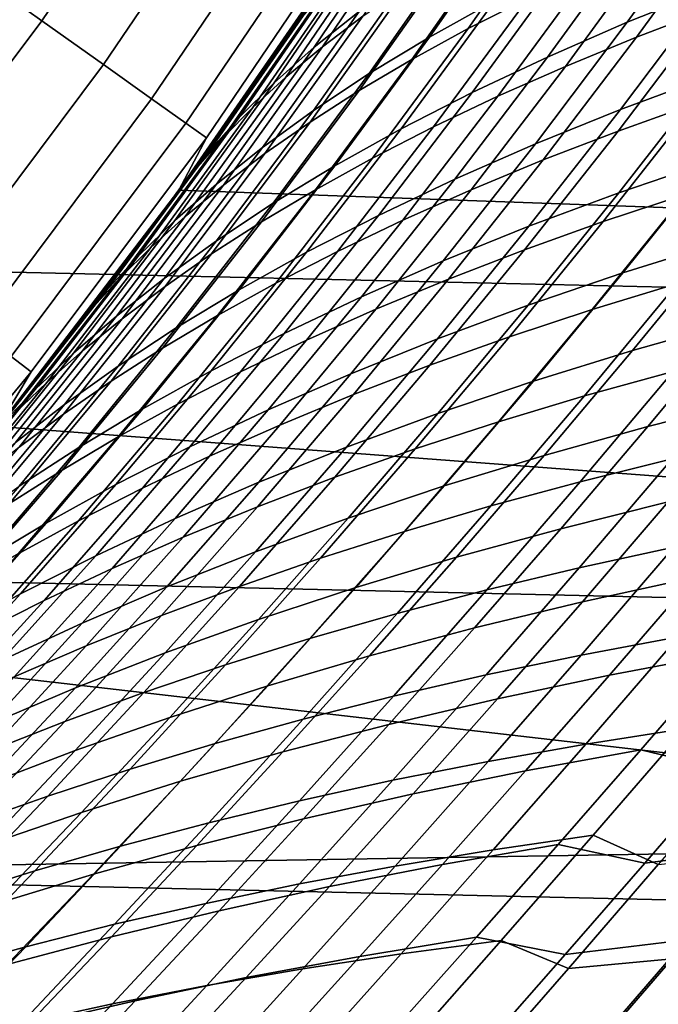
# Model space of a CAD drawing. Header units: metres. Extents: x -28 to 70, y -212 to 28.
# Tile 134 of 239: x 17.23 to 19.51, y -15.84 to -12.32. Entities that reach past the tile are written whole.
import ezdxf

# ---------------------------------------------------------------- set-up
doc = ezdxf.new("R2010")
doc.units = ezdxf.units.M
doc.layers.add('solid_10_261_102_XXX', color=7, linetype='CONTINUOUS')

msp = doc.modelspace()

# ---------------------------------------------------------------- linework, layer by layer
at = {"layer": 'solid_10_261_102_XXX'}
for points in [[(24.02458, -13.381686, -5), (-24.617012, -12.257764, -5), (-25.156792, -11.107911, -5), (24.617012, -12.257764, -5)], [(17.308388, -12.325247, 150.623184), (17.875242, -11.48772, 150.623184), (17.597597, -11.309289, 152.1147), (17.039547, -12.133807, 152.1147)], [(17.528818, -12.482216, 149.119751), (18.102892, -11.634023, 149.119751), (17.875242, -11.48772, 150.623184), (17.308388, -12.325247, 150.623184)], [(17.700495, -12.604465, 147.606766), (18.28019, -11.747965, 147.606766), (18.102892, -11.634023, 149.119751), (17.528818, -12.482216, 149.119751)], [(17.823143, -12.691803, 146.086594), (18.406857, -11.829368, 146.086594), (18.28019, -11.747965, 147.606766), (17.700495, -12.604465, 147.606766)], [(18.594864, -11.75717, 140.020508), (18.402344, -12.056275, 143.052673), (17.798374, -12.931275, 143.052673), (18.385424, -12.08206, 139.837952)], [(18.608347, -11.747759, 139.549194), (18.385424, -12.08206, 139.837952), (18.171783, -12.401061, 139.648727), (18.260998, -12.280332, 139.242691)], [(18.623402, -11.913801, 137.975403), (18.281921, -12.420406, 137.665085), (18.442078, -12.291909, 137.24968), (18.778996, -11.788609, 137.555603)], [(19.026823, -11.906711, 136.029984), (18.69397, -12.383754, 135.720352), (18.927225, -12.254554, 135.331238), (19.256668, -11.780696, 135.636932)], [(18.831715, -12.353475, 92.629379), (19.16667, -11.875, 92.31678), (19.377554, -11.76972, 92.658623), (19.045723, -12.244912, 92.967598)], [(19.726057, -11.881123, 134.221985), (19.400515, -12.330993, 133.913284), (19.701235, -12.210353, 133.57074), (20.024233, -11.76291, 133.876038)], [(18.311548, -12.418592, 90.528381), (18.657505, -11.906328, 90.212997), (18.79752, -11.800266, 90.582191), (18.455826, -12.308988, 90.893471)], [(17.896572, -12.744092, 144.561661), (18.482691, -11.878104, 144.561661), (18.406857, -11.829368, 146.086594), (17.823143, -12.691803, 146.086594)], [(19.433123, -12.384389, 94.249107), (19.762352, -11.932317, 93.935104), (20.025303, -11.833536, 94.238861), (19.698521, -12.283116, 94.549667)], [(17.798374, -12.931275, 143.052673), (18.402344, -12.056275, 143.052673), (18.482691, -11.878104, 144.561661), (17.896572, -12.744092, 144.561661)], [(18.630535, -12.463692, 92.284828), (18.96887, -11.981904, 91.96843), (19.16667, -11.875, 92.31678), (18.831715, -12.353475, 92.629379)], [(19.443605, -12.002776, 134.580719), (19.115255, -12.455203, 134.268372), (19.400515, -12.330993, 133.913284), (19.726057, -11.881123, 134.221985)], [(18.485308, -12.037961, 138.397476), (18.138866, -12.547687, 138.082535), (18.281921, -12.420406, 137.665085), (18.623402, -11.913801, 137.975403)], [(18.180485, -12.527628, 90.161522), (18.531021, -12.011938, 89.841858), (18.657505, -11.906328, 90.212997), (18.311548, -12.418592, 90.528381)], [(18.814375, -12.03431, 136.43071), (18.477787, -12.514544, 136.116928), (18.69397, -12.383754, 135.720352), (19.026823, -11.906711, 136.029984)], [(19.179392, -12.488696, 93.938774), (19.51128, -12.034018, 93.621361), (19.762352, -11.932317, 93.935104), (19.433123, -12.384389, 94.249107)], [(18.442421, -12.575248, 91.934837), (18.784405, -12.090136, 91.614464), (18.96887, -11.981904, 91.96843), (18.630535, -12.463692, 92.284828)], [(19.177216, -12.127407, 134.950912), (18.845783, -12.582492, 134.634705), (19.115255, -12.455203, 134.268372), (19.443605, -12.002776, 134.580719)], [(23.587601, -13.138685), (24.169212, -12.035326), (18.402332, -12.056292), (17.798374, -12.931275)], [(18.364559, -12.160376, 138.820374), (18.012739, -12.672988, 138.50061), (18.138866, -12.547687, 138.082535), (18.485308, -12.037961, 138.397476)], [(18.062542, -12.635578, 89.793877), (18.417988, -12.116613, 89.469757), (18.531021, -12.011938, 89.841858), (18.180485, -12.527628, 90.161522)], [(18.619505, -12.162956, 136.837753), (18.278843, -12.646348, 136.519608), (18.477787, -12.514544, 136.116928), (18.814375, -12.03431, 136.43071)], [(18.937555, -12.595703, 93.619553), (19.272326, -12.138321, 93.298561), (19.51128, -12.034018, 93.621361), (19.179392, -12.488696, 93.938774)], [(18.239935, -12.300601, 88.290993), (18.009998, -12.63487, 88.496559), (17.798374, -12.931275), (18.402332, -12.056292)], [(18.171783, -12.401061, 139.648727), (18.385424, -12.08206, 139.837952), (17.798374, -12.931275, 143.052673)], [(18.267506, -12.687754, 91.580338), (18.613413, -12.19933, 91.255821), (18.784405, -12.090136, 91.614464), (18.442421, -12.575248, 91.934837)], [(19.701235, -12.210353, 133.57074), (19.375658, -12.642929, 133.252884), (19.694061, -12.524553, 132.927734), (20.017094, -12.093774, 133.242096)], [(16.702324, -13.134853, 150.623184), (17.308388, -12.325247, 150.623184), (17.039547, -12.133807, 152.1147), (16.442898, -12.930838, 152.1147)], [(17.957624, -12.741928, 89.426399), (18.318317, -12.219872, 89.097656), (18.417988, -12.116613, 89.469757), (18.062542, -12.635578, 89.793877)], [(18.927225, -12.254554, 135.331238), (18.592421, -12.712369, 135.010925), (18.845783, -12.582492, 134.634705), (19.177216, -12.127407, 134.950912)], [(18.707842, -12.705073, 93.292358), (19.045723, -12.244912, 92.967598), (19.272326, -12.138321, 93.298561), (18.937555, -12.595703, 93.619553)], [(18.012739, -12.672988, 138.50061), (18.364559, -12.160376, 138.820374), (18.260998, -12.280332, 139.242691), (17.903372, -12.795547, 138.917847)], [(18.442078, -12.291909, 137.24968), (18.096989, -12.778383, 136.926987), (18.278843, -12.646348, 136.519608), (18.619505, -12.162956, 136.837753)], [(18.105709, -12.800678, 91.222305), (18.455826, -12.308988, 90.893471), (18.613413, -12.19933, 91.255821), (18.267506, -12.687754, 91.580338)], [(19.400515, -12.330993, 133.913284), (19.072144, -12.765526, 133.59169), (19.375658, -12.642929, 133.252884), (19.701235, -12.210353, 133.57074)], [(19.367395, -12.71991, 94.875412), (19.698521, -12.283116, 94.549667), (19.975357, -12.185214, 94.839539), (19.64665, -12.620176, 95.162033)], [(18.318317, -12.219872, 89.097656), (17.957624, -12.741928, 89.426399), (17.865637, -12.84616, 89.060081), (18.231926, -12.321229, 88.726532)], [(18.49048, -12.816473, 92.958099), (18.831715, -12.353475, 92.629379), (19.045723, -12.244912, 92.967598), (18.707842, -12.705073, 93.292358)], [(23.381018, -14.476808, -5), (-24.02458, -13.381686, -5), (-24.617012, -12.257764, -5), (24.02458, -13.381686, -5)], [(17.903372, -12.795547, 138.917847), (18.260998, -12.280332, 139.242691), (18.171783, -12.401061, 139.648727), (17.954241, -12.713979, 139.452866)], [(18.69397, -12.383754, 135.720352), (18.355492, -12.844342, 135.395721), (18.592421, -12.712369, 135.010925), (18.927225, -12.254554, 135.331238)], [(19.099375, -12.823148, 94.5783), (19.433123, -12.384389, 94.249107), (19.698521, -12.283116, 94.549667), (19.367395, -12.71991, 94.875412)], [(18.231926, -12.321229, 88.726532), (17.865637, -12.84616, 89.060081), (17.77367, -12.965209, 88.711594), (18.009998, -12.63487, 88.496559)], [(18.281921, -12.420406, 137.665085), (17.932043, -12.909841, 137.337601), (18.096989, -12.778383, 136.926987), (18.442078, -12.291909, 137.24968)], [(17.956928, -12.913475, 90.861694), (18.311548, -12.418592, 90.528381), (18.455826, -12.308988, 90.893471), (18.105709, -12.800678, 91.222305)], [(18.231926, -12.321229, 88.726532), (18.009998, -12.63487, 88.496559), (18.239935, -12.300601, 88.290993)], [(16.915037, -13.302133, 149.119751), (17.528818, -12.482216, 149.119751), (17.308388, -12.325247, 150.623184), (16.702324, -13.134853, 150.623184)], [(18.2857, -12.929564, 92.617676), (18.630535, -12.463692, 92.284828), (18.831715, -12.353475, 92.629379), (18.49048, -12.816473, 92.958099)], [(19.115255, -12.455203, 134.268372), (18.783829, -12.891827, 133.942795), (19.072144, -12.765526, 133.59169), (19.400515, -12.330993, 133.913284)], [(18.477787, -12.514544, 136.116928), (18.135321, -12.977921, 135.787781), (18.355492, -12.844342, 135.395721), (18.69397, -12.383754, 135.720352)], [(18.84281, -12.929538, 94.271614), (19.179392, -12.488696, 93.938774), (19.433123, -12.384389, 94.249107), (19.099375, -12.823148, 94.5783)], [(18.138866, -12.547687, 138.082535), (17.783817, -13.03991, 137.750061), (17.932043, -12.909841, 137.337601), (18.281921, -12.420406, 137.665085)], [(17.954241, -12.713979, 139.452866), (18.171783, -12.401061, 139.648727), (17.798374, -12.931275, 143.052673)], [(17.82106, -13.025595, 90.499489), (18.180485, -12.527628, 90.161522), (18.311548, -12.418592, 90.528381), (17.956928, -12.913475, 90.861694)], [(19.694061, -12.524553, 132.927734), (19.370253, -12.940533, 132.601685), (19.705742, -12.825779, 132.294998), (20.027031, -12.410908, 132.617523)], [(18.845783, -12.582492, 134.634705), (18.511026, -13.021313, 134.304901), (18.783829, -12.891827, 133.942795), (19.115255, -12.455203, 134.268372)], [(17.080702, -13.432412, 147.606766), (17.700495, -12.604465, 147.606766), (17.528818, -12.482216, 149.119751), (16.915037, -13.302133, 149.119751)], [(18.093725, -13.044014, 92.271988), (18.442421, -12.575248, 91.934837), (18.630535, -12.463692, 92.284828), (18.2857, -12.929564, 92.617676)], [(18.597919, -13.038728, 93.956245), (18.937555, -12.595703, 93.619553), (19.179392, -12.488696, 93.938774), (18.84281, -12.929538, 94.271614)], [(17.697998, -13.136492, 90.13665), (18.062542, -12.635578, 89.793877), (18.180485, -12.527628, 90.161522), (17.82106, -13.025595, 90.499489)], [(18.278843, -12.646348, 136.519608), (17.93206, -13.112494, 136.18573), (18.135321, -12.977921, 135.787781), (18.477787, -12.514544, 136.116928)], [(19.375658, -12.642929, 133.252884), (19.049089, -13.060203, 132.923035), (19.370253, -12.940533, 132.601685), (19.694061, -12.524553, 132.927734)], [(19.314482, -13.043371, 95.499702), (19.64665, -12.620176, 95.162033), (19.936916, -12.524298, 95.437294), (19.60708, -12.946407, 95.771767)], [(18.012739, -12.672988, 138.50061), (17.652132, -13.167785, 138.162918), (17.783817, -13.03991, 137.750061), (18.138866, -12.547687, 138.082535)], [(17.91468, -13.159409, 91.921959), (18.267506, -12.687754, 91.580338), (18.442421, -12.575248, 91.934837), (18.093725, -13.044014, 92.271988)], [(18.592421, -12.712369, 135.010925), (18.254049, -13.153466, 134.676682), (18.511026, -13.021313, 134.304901), (18.845783, -12.582492, 134.634705)], [(18.364923, -13.150363, 93.633095), (18.707842, -12.705073, 93.292358), (18.937555, -12.595703, 93.619553), (18.597919, -13.038728, 93.956245)], [(17.199055, -13.525487, 146.086594), (17.823143, -12.691803, 146.086594), (17.700495, -12.604465, 147.606766), (17.080702, -13.432412, 147.606766)], [(17.587641, -13.245618, 89.774147), (17.957624, -12.741928, 89.426399), (18.062542, -12.635578, 89.793877), (17.697998, -13.136492, 90.13665)], [(18.009998, -12.63487, 88.496559), (17.77367, -12.965209, 88.711594), (17.798374, -12.931275)], [(19.032696, -13.14434, 95.216499), (19.367395, -12.71991, 94.875412), (19.64665, -12.620176, 95.162033), (19.314482, -13.043371, 95.499702)], [(17.652132, -13.167785, 138.162918), (18.012739, -12.672988, 138.50061), (17.903372, -12.795547, 138.917847), (17.536798, -13.292655, 138.574768)], [(18.096989, -12.778383, 136.926987), (17.745554, -13.247238, 136.58815), (17.93206, -13.112494, 136.18573), (18.278843, -12.646348, 136.519608)], [(19.072144, -12.765526, 133.59169), (18.742559, -13.184255, 133.257782), (19.049089, -13.060203, 132.923035), (19.375658, -12.642929, 133.252884)], [(17.269915, -13.58121, 144.561661), (17.896572, -12.744092, 144.561661), (17.823143, -12.691803, 146.086594), (17.199055, -13.525487, 146.086594)], [(17.74848, -13.275189, 91.568565), (18.105709, -12.800678, 91.222305), (18.267506, -12.687754, 91.580338), (17.91468, -13.159409, 91.921959)], [(18.144043, -13.26409, 93.303055), (18.49048, -12.816473, 92.958099), (18.707842, -12.705073, 93.292358), (18.364923, -13.150363, 93.633095)], [(17.954241, -12.713979, 139.452866), (17.798374, -12.931275, 143.052673), (17.152836, -13.776074, 143.052673), (17.732946, -13.020852, 139.250397)], [(17.152836, -13.776074, 143.052673), (17.798374, -12.931275, 143.052673), (17.896572, -12.744092, 144.561661), (17.269915, -13.58121, 144.561661)], [(17.957624, -12.741928, 89.426399), (17.587641, -13.245618, 89.774147), (17.489885, -13.352426, 89.412956), (17.865637, -12.84616, 89.060081)], [(17.903372, -12.795547, 138.917847), (17.954241, -12.713979, 139.452866), (17.732946, -13.020852, 139.250397)], [(18.355492, -12.844342, 135.395721), (18.013212, -13.287772, 135.056808), (18.254049, -13.153466, 134.676682), (18.592421, -12.712369, 135.010925)], [(18.76194, -13.248949, 94.923027), (19.099375, -12.823148, 94.5783), (19.367395, -12.71991, 94.875412), (19.032696, -13.14434, 95.216499)], [(19.705742, -12.825779, 132.294998), (19.384809, -13.226667, 131.961227), (19.736654, -13.116787, 131.673889), (20.055119, -12.716305, 132.004135)], [(17.932043, -12.909841, 137.337601), (17.575607, -13.381297, 136.993622), (17.745554, -13.247238, 136.58815), (18.096989, -12.778383, 136.926987)], [(18.783829, -12.891827, 133.942795), (18.450968, -13.312148, 133.604568), (18.742559, -13.184255, 133.257782), (19.072144, -12.765526, 133.59169)], [(17.536798, -13.292655, 138.574768), (17.903372, -12.795547, 138.917847), (17.732946, -13.020852, 139.250397), (17.507919, -13.321891, 139.040283)], [(17.595013, -13.390779, 91.212753), (17.956928, -12.913475, 90.861694), (18.105709, -12.800678, 91.222305), (17.74848, -13.275189, 91.568565)], [(17.865637, -12.84616, 89.060081), (17.489885, -13.352426, 89.412956), (17.532097, -13.290055, 88.935478), (17.77367, -12.965209, 88.711594)], [(18.135321, -12.977921, 135.787781), (17.788826, -13.423709, 135.44397), (18.013212, -13.287772, 135.056808), (18.355492, -12.844342, 135.395721)], [(17.935499, -13.379557, 92.967026), (18.2857, -12.929564, 92.617676), (18.49048, -12.816473, 92.958099), (18.144043, -13.26409, 93.303055)], [(18.502426, -13.356832, 94.620193), (18.84281, -12.929538, 94.271614), (19.099375, -12.823148, 94.5783), (18.76194, -13.248949, 94.923027)], [(19.370253, -12.940533, 132.601685), (19.046614, -13.342024, 132.264114), (19.384809, -13.226667, 131.961227), (19.705742, -12.825779, 132.294998)], [(19.27453, -13.357902, 96.121773), (19.60708, -12.946407, 95.771767), (19.910192, -12.853699, 96.031898), (19.579823, -13.264929, 96.378845)], [(17.783817, -13.03991, 137.750061), (17.422024, -13.513821, 137.400726), (17.575607, -13.381297, 136.993622), (17.932043, -12.909841, 137.337601)], [(17.454168, -13.5056, 90.855499), (17.82106, -13.025595, 90.499489), (17.956928, -12.913475, 90.861694), (17.595013, -13.390779, 91.212753)], [(18.511026, -13.021313, 134.304901), (18.174618, -13.443341, 133.962128), (18.450968, -13.312148, 133.604568), (18.783829, -12.891827, 133.942795)], [(17.532097, -13.290055, 88.935478), (17.28723, -13.607045, 89.167755), (17.152847, -13.776059), (17.798374, -12.931275)], [(22.955652, -14.214007), (23.587601, -13.138685), (17.798374, -12.931275), (17.152847, -13.776059)], [(17.77367, -12.965209, 88.711594), (17.532097, -13.290055, 88.935478), (17.798374, -12.931275)], [(17.73951, -13.496408, 92.625916), (18.093725, -13.044014, 92.271988), (18.2857, -12.929564, 92.617676), (17.935499, -13.379557, 92.967026)], [(18.25437, -13.467617, 94.308868), (18.597919, -13.038728, 93.956245), (18.84281, -12.929538, 94.271614), (18.502426, -13.356832, 94.620193)], [(19.049089, -13.060203, 132.923035), (18.722494, -13.462481, 132.581375), (19.046614, -13.342024, 132.264114), (19.370253, -12.940533, 132.601685)], [(18.979555, -13.455288, 95.853012), (19.314482, -13.043371, 95.499702), (19.60708, -12.946407, 95.771767), (19.27453, -13.357902, 96.121773)], [(17.93206, -13.112494, 136.18573), (17.581034, -13.560639, 135.836823), (17.788826, -13.423709, 135.44397), (18.135321, -12.977921, 135.787781)], [(17.507919, -13.321891, 139.040283), (17.732946, -13.020852, 139.250397), (17.152836, -13.776074, 143.052673)], [(17.325834, -13.619075, 90.497772), (17.697998, -13.136492, 90.13665), (17.82106, -13.025595, 90.499489), (17.454168, -13.5056, 90.855499)], [(18.254049, -13.153466, 134.676682), (17.913815, -13.577292, 134.329117), (18.174618, -13.443341, 133.962128), (18.511026, -13.021313, 134.304901)], [(19.736654, -13.116787, 131.673889), (19.419361, -13.50439, 131.332687), (19.786674, -13.400471, 131.065308), (20.101589, -13.012588, 131.403061)], [(17.652132, -13.167785, 138.162918), (17.284609, -13.643955, 137.808044), (17.422024, -13.513821, 137.400726), (17.783817, -13.03991, 137.750061)], [(17.556189, -13.614214, 92.280632), (17.91468, -13.159409, 91.921959), (18.093725, -13.044014, 92.271988), (17.73951, -13.496408, 92.625916)], [(18.017981, -13.580936, 93.98996), (18.364923, -13.150363, 93.633095), (18.597919, -13.038728, 93.956245), (18.25437, -13.467617, 94.308868)], [(18.742559, -13.184255, 133.257782), (18.412752, -13.587482, 132.911743), (18.722494, -13.462481, 132.581375), (19.049089, -13.060203, 132.923035)], [(18.69519, -13.556829, 95.573349), (19.032696, -13.14434, 95.216499), (19.314482, -13.043371, 95.499702), (18.979555, -13.455288, 95.853012)], [(17.745554, -13.247238, 136.58815), (17.389673, -13.697696, 136.233948), (17.581034, -13.560639, 135.836823), (17.93206, -13.112494, 136.18573)], [(19.384809, -13.226667, 131.961227), (19.064896, -13.614185, 131.616257), (19.419361, -13.50439, 131.332687), (19.736654, -13.116787, 131.673889)], [(17.209904, -13.730628, 90.140533), (17.587641, -13.245618, 89.774147), (17.697998, -13.136492, 90.13665), (17.325834, -13.619075, 90.497772)], [(17.385448, -13.732387, 91.932129), (17.74848, -13.275189, 91.568565), (17.91468, -13.159409, 91.921959), (17.556189, -13.614214, 92.280632)], [(18.013212, -13.287772, 135.056808), (17.668859, -13.713462, 134.704224), (17.913815, -13.577292, 134.329117), (18.254049, -13.153466, 134.676682)], [(17.793476, -13.696421, 93.66436), (18.144043, -13.26409, 93.303055), (18.364923, -13.150363, 93.633095), (18.017981, -13.580936, 93.98996)], [(18.421646, -13.662149, 95.283646), (18.76194, -13.248949, 94.923027), (19.032696, -13.14434, 95.216499), (18.69519, -13.556829, 95.573349)], [(17.284609, -13.643955, 137.808044), (17.652132, -13.167785, 138.162918), (17.536798, -13.292655, 138.574768), (17.163172, -13.770849, 138.214157)], [(18.450968, -13.312148, 133.604568), (18.117687, -13.716469, 133.253906), (18.412752, -13.587482, 132.911743), (18.742559, -13.184255, 133.257782)], [(19.247358, -13.666824, 96.741821), (19.579823, -13.264929, 96.378845), (19.895061, -13.176517, 96.623558), (19.564554, -13.57903, 96.983711)], [(19.046614, -13.342024, 132.264114), (18.723827, -13.72965, 131.915054), (19.064896, -13.614185, 131.616257), (19.384809, -13.226667, 131.961227)], [(17.587641, -13.245618, 89.774147), (17.209904, -13.730628, 90.140533), (17.106264, -13.839681, 89.784744), (17.489885, -13.352426, 89.412956)], [(17.575607, -13.381297, 136.993622), (17.214539, -13.833985, 136.633926), (17.389673, -13.697696, 136.233948), (17.745554, -13.247238, 136.58815)], [(17.581068, -13.813702, 93.332947), (17.935499, -13.379557, 92.967026), (18.144043, -13.26409, 93.303055), (17.793476, -13.696421, 93.66436)], [(18.159134, -13.770865, 94.984795), (18.502426, -13.356832, 94.620193), (18.76194, -13.248949, 94.923027), (18.421646, -13.662149, 95.283646)], [(18.939911, -13.759336, 96.487839), (19.27453, -13.357902, 96.121773), (19.579823, -13.264929, 96.378845), (19.247358, -13.666824, 96.741821)], [(17.536798, -13.292655, 138.574768), (17.2794, -13.616987, 138.822495), (17.047325, -13.906427, 138.596863), (17.163172, -13.770849, 138.214157)], [(17.227171, -13.850322, 91.581375), (17.595013, -13.390779, 91.212753), (17.74848, -13.275189, 91.568565), (17.385448, -13.732387, 91.932129)], [(17.536798, -13.292655, 138.574768), (17.507919, -13.321891, 139.040283), (17.2794, -13.616987, 138.822495)], [(17.489885, -13.352426, 89.412956), (17.28723, -13.607045, 89.167755), (17.532097, -13.290055, 88.935478)], [(17.788826, -13.423709, 135.44397), (17.440056, -13.851305, 135.086166), (17.668859, -13.713462, 134.704224), (18.013212, -13.287772, 135.056808)], [(19.786674, -13.400471, 131.065308), (19.473675, -13.776554, 130.716827), (19.85552, -13.679649, 130.469955), (20.166281, -13.302628, 130.815109)], [(17.2794, -13.616987, 138.822495), (17.507919, -13.321891, 139.040283), (17.152836, -13.776074, 143.052673)], [(18.174618, -13.443341, 133.962128), (17.837591, -13.848875, 133.606583), (18.117687, -13.716469, 133.253906), (18.450968, -13.312148, 133.604568)], [(18.722494, -13.462481, 132.581375), (18.39658, -13.850395, 132.227936), (18.723827, -13.72965, 131.915054), (19.046614, -13.342024, 132.264114)], [(17.489885, -13.352426, 89.412956), (17.106264, -13.839681, 89.784744), (17.038918, -13.916728, 89.408569), (17.28723, -13.607045, 89.167755)], [(17.907858, -13.882594, 94.677666), (18.25437, -13.467617, 94.308868), (18.502426, -13.356832, 94.620193), (18.159134, -13.770865, 94.984795)], [(18.642576, -13.856418, 96.222427), (18.979555, -13.455288, 95.853012), (19.27453, -13.357902, 96.121773), (18.939911, -13.759336, 96.487839)], [(22.687424, -15.541261, -5), (-23.381018, -14.476808, -5), (-24.02458, -13.381686, -5), (23.381018, -14.476808, -5)], [(17.422024, -13.513821, 137.400726), (17.055429, -13.968614, 137.035339), (17.214539, -13.833985, 136.633926), (17.575607, -13.381297, 136.993622)], [(17.08124, -13.967415, 91.229332), (17.454168, -13.5056, 90.855499), (17.595013, -13.390779, 91.212753), (17.227171, -13.850322, 91.581375)], [(17.380968, -13.932408, 92.996613), (17.73951, -13.496408, 92.625916), (17.935499, -13.379557, 92.967026), (17.581068, -13.813702, 93.332947)], [(19.419361, -13.50439, 131.332687), (19.103865, -13.879723, 130.980515), (19.473675, -13.776554, 130.716827), (19.786674, -13.400471, 131.065308)], [(17.581034, -13.560639, 135.836823), (17.227543, -13.990157, 135.473572), (17.440056, -13.851305, 135.086166), (17.788826, -13.423709, 135.44397)], [(17.913815, -13.577292, 134.329117), (17.572763, -13.984141, 133.968445), (17.837591, -13.848875, 133.606583), (18.174618, -13.443341, 133.962128)], [(17.66803, -13.996953, 94.363152), (18.017981, -13.580936, 93.98996), (18.25437, -13.467617, 94.308868), (17.907858, -13.882594, 94.677666)], [(18.412752, -13.587482, 132.911743), (18.083448, -13.975849, 132.553635), (18.39658, -13.850395, 132.227936), (18.722494, -13.462481, 132.581375)], [(18.355646, -13.957803, 95.946365), (18.69519, -13.556829, 95.573349), (18.979555, -13.455288, 95.853012), (18.642576, -13.856418, 96.222427)], [(17.284609, -13.643955, 137.808044), (16.912142, -14.100689, 137.436798), (17.055429, -13.968614, 137.035339), (17.422024, -13.513821, 137.400726)], [(16.94754, -14.083062, 90.876945), (17.325834, -13.619075, 90.497772), (17.454168, -13.5056, 90.855499), (17.08124, -13.967415, 91.229332)], [(17.193285, -14.052091, 92.656281), (17.556189, -13.614214, 92.280632), (17.73951, -13.496408, 92.625916), (17.380968, -13.932408, 92.996613)], [(19.064896, -13.614185, 131.616257), (18.746645, -13.988954, 131.260056), (19.103865, -13.879723, 130.980515), (19.419361, -13.50439, 131.332687)], [(19.232397, -13.973581, 97.360664), (19.564554, -13.57903, 96.983711), (19.891123, -13.496099, 97.212837), (19.560635, -13.892174, 97.587288)], [(16.604134, -14.387563, 144.561661), (17.269915, -13.58121, 144.561661), (17.199055, -13.525487, 146.086594), (16.536007, -14.328531, 146.086594)], [(16.467236, -14.588698, 143.052673), (17.152836, -13.776074, 143.052673), (17.269915, -13.58121, 144.561661), (16.604134, -14.387563, 144.561661)], [(17.389673, -13.697696, 136.233948), (17.031145, -14.129113, 135.865051), (17.227543, -13.990157, 135.473572), (17.581034, -13.560639, 135.836823)], [(17.668859, -13.713462, 134.704224), (17.323498, -14.121704, 134.338211), (17.572763, -13.984141, 133.968445), (17.913815, -13.577292, 134.329117)], [(17.439854, -14.113561, 94.04213), (17.793476, -13.696421, 93.66436), (18.017981, -13.580936, 93.98996), (17.66803, -13.996953, 94.363152)], [(18.117687, -13.716469, 133.253906), (17.784725, -14.105433, 132.890854), (18.083448, -13.975849, 132.553635), (18.412752, -13.587482, 132.911743)], [(18.079327, -14.063104, 95.6605), (18.421646, -13.662149, 95.283646), (18.69519, -13.556829, 95.573349), (18.355646, -13.957803, 95.946365)], [(18.913328, -14.06, 97.121582), (19.247358, -13.666824, 96.741821), (19.564554, -13.57903, 96.983711), (19.232397, -13.973581, 97.360664)], [(17.2794, -13.616987, 138.822495), (17.152836, -13.776074, 143.052673), (16.467236, -14.588698, 143.052673), (17.047325, -13.906427, 138.596863)], [(16.825956, -14.196657, 90.525185), (17.209904, -13.730628, 90.140533), (17.325834, -13.619075, 90.497772), (16.94754, -14.083062, 90.876945)], [(17.017927, -14.172139, 92.312881), (17.385448, -13.732387, 91.932129), (17.556189, -13.614214, 92.280632), (17.193285, -14.052091, 92.656281)], [(17.28723, -13.607045, 89.167755), (17.038918, -13.916728, 89.408569), (17.152847, -13.776059)], [(18.723827, -13.72965, 131.915054), (18.402561, -14.104038, 131.554489), (18.746645, -13.988954, 131.260056), (19.064896, -13.614185, 131.616257)], [(16.912142, -14.100689, 137.436798), (17.284609, -13.643955, 137.808044), (17.163172, -13.770849, 138.214157), (16.784477, -14.22932, 137.836853)], [(17.813826, -14.171928, 95.365715), (18.159134, -13.770865, 94.984795), (18.421646, -13.662149, 95.283646), (18.079327, -14.063104, 95.6605)], [(18.603796, -14.151287, 96.870682), (18.939911, -13.759336, 96.487839), (19.247358, -13.666824, 96.741821), (18.913328, -14.06, 97.121582)], [(19.473675, -13.776554, 130.716827), (19.162882, -14.141555, 130.356903), (19.547058, -14.046027, 130.113602), (19.85552, -13.679649, 130.469955)], [(17.214539, -13.833985, 136.633926), (16.85066, -14.267244, 136.259201), (17.031145, -14.129113, 135.865051), (17.389673, -13.697696, 136.233948)], [(17.440056, -13.851305, 135.086166), (17.090092, -14.261001, 134.714569), (17.323498, -14.121704, 134.338211), (17.668859, -13.713462, 134.704224)], [(17.223539, -14.232033, 93.715485), (17.581068, -13.813702, 93.332947), (17.793476, -13.696421, 93.66436), (17.439854, -14.113561, 94.04213)], [(17.837591, -13.848875, 133.606583), (17.500702, -14.238568, 133.238297), (17.784725, -14.105433, 132.890854), (18.117687, -13.716469, 133.253906)], [(18.39658, -13.850395, 132.227936), (18.072033, -14.224582, 131.862701), (18.402561, -14.104038, 131.554489), (18.723827, -13.72965, 131.915054)], [(16.854773, -14.291924, 91.967384), (17.227171, -13.850322, 91.581375), (17.385448, -13.732387, 91.932129), (17.017927, -14.172139, 92.312881)], [(18.304167, -14.247293, 96.608635), (18.642576, -13.856418, 96.222427), (18.939911, -13.759336, 96.487839), (18.603796, -14.151287, 96.870682)], [(22.274723, -15.258988), (22.955652, -14.214007), (17.152847, -13.776059), (16.467257, -14.588675)], [(17.559341, -14.283882, 95.062866), (17.907858, -13.882594, 94.677666), (18.159134, -13.770865, 94.984795), (17.813826, -14.171928, 95.365715)], [(19.103865, -13.879723, 130.980515), (18.79047, -14.243518, 130.616669), (19.162882, -14.141555, 130.356903), (19.473675, -13.776554, 130.716827)], [(17.019293, -14.351987, 93.384087), (17.380968, -13.932408, 92.996613), (17.581068, -13.813702, 93.332947), (17.223539, -14.232033, 93.715485)], [(19.228771, -14.281484, 97.979996), (19.560635, -13.892174, 97.587288), (19.897671, -13.815924, 97.800781), (19.567179, -14.207572, 98.19133)], [(17.227543, -13.990157, 135.473572), (16.872677, -14.40134, 135.096207), (17.090092, -14.261001, 134.714569), (17.440056, -13.851305, 135.086166)], [(17.572763, -13.984141, 133.968445), (17.231665, -14.374674, 133.594711), (17.500702, -14.238568, 133.238297), (17.837591, -13.848875, 133.606583)], [(18.083448, -13.975849, 132.553635), (17.755352, -14.349999, 132.183411), (18.072033, -14.224582, 131.862701), (18.39658, -13.850395, 132.227936)], [(18.01473, -14.347748, 96.336182), (18.355646, -13.957803, 95.946365), (18.642576, -13.856418, 96.222427), (18.304167, -14.247293, 96.608635)], [(17.316082, -14.398571, 94.752838), (17.66803, -13.996953, 94.363152), (17.907858, -13.882594, 94.677666), (17.559341, -14.283882, 95.062866)], [(18.746645, -13.988954, 131.260056), (18.430374, -14.351718, 130.891907), (18.79047, -14.243518, 130.616669), (19.103865, -13.879723, 130.980515)], [(18.898941, -14.360684, 97.755867), (19.232397, -13.973581, 97.360664), (19.560635, -13.892174, 97.587288), (19.228771, -14.281484, 97.979996)], [(16.827221, -14.472957, 93.048851), (17.193285, -14.052091, 92.656281), (17.380968, -13.932408, 92.996613), (17.019293, -14.351987, 93.384087)], [(17.784725, -14.105433, 132.890854), (17.452808, -14.479697, 132.515366), (17.755352, -14.349999, 132.183411), (18.083448, -13.975849, 132.553635)], [(17.735691, -14.452259, 96.054184), (18.079327, -14.063104, 95.6605), (18.355646, -13.957803, 95.946365), (18.01473, -14.347748, 96.336182)], [(18.578056, -14.445033, 97.519577), (18.913328, -14.06, 97.121582), (19.232397, -13.973581, 97.360664), (18.898941, -14.360684, 97.755867)], [(19.547058, -14.046027, 130.113602), (19.240881, -14.402575, 129.74472), (19.638403, -14.315622, 129.522202), (19.94245, -13.957132, 129.88768)], [(17.323498, -14.121704, 134.338211), (16.977909, -14.513171, 133.958786), (17.231665, -14.374674, 133.594711), (17.572763, -13.984141, 133.968445)], [(17.084249, -14.515603, 94.436493), (17.439854, -14.113561, 94.04213), (17.66803, -13.996953, 94.363152), (17.316082, -14.398571, 94.752838)], [(18.402561, -14.104038, 131.554489), (18.083139, -14.465949, 131.181686), (18.430374, -14.351718, 130.891907), (18.746645, -13.988954, 131.260056)], [(19.162882, -14.141555, 130.356903), (18.854284, -14.496308, 129.984192), (19.240881, -14.402575, 129.74472), (19.547058, -14.046027, 130.113602)], [(17.467251, -14.560424, 95.763496), (17.813826, -14.171928, 95.365715), (18.079327, -14.063104, 95.6605), (17.735691, -14.452259, 96.054184)], [(18.266491, -14.534389, 97.271774), (18.603796, -14.151287, 96.870682), (18.913328, -14.06, 97.121582), (18.578056, -14.445033, 97.519577)], [(16.864048, -14.634584, 94.1147), (17.223539, -14.232033, 93.715485), (17.439854, -14.113561, 94.04213), (17.084249, -14.515603, 94.436493)], [(17.500702, -14.238568, 133.238297), (17.164684, -14.613082, 132.8573), (17.452808, -14.479697, 132.515366), (17.784725, -14.105433, 132.890854)], [(18.072033, -14.224582, 131.862701), (17.749186, -14.585813, 131.484894), (18.083139, -14.465949, 131.181686), (18.402561, -14.104038, 131.554489)], [(17.090092, -14.261001, 134.714569), (16.739721, -14.653479, 134.329254), (16.977909, -14.513171, 133.958786), (17.323498, -14.121704, 134.338211)], [(17.964609, -14.628606, 97.013107), (18.304167, -14.247293, 96.608635), (18.603796, -14.151287, 96.870682), (18.266491, -14.534389, 97.271774)], [(18.79047, -14.243518, 130.616669), (18.479162, -14.596632, 130.239716), (18.854284, -14.496308, 129.984192), (19.162882, -14.141555, 130.356903)], [(19.235601, -14.593417, 98.601715), (19.567179, -14.207572, 98.19133), (19.913792, -14.139089, 98.389214), (19.583292, -14.527958, 98.797806)], [(17.209612, -14.671842, 95.464973), (17.559341, -14.283882, 95.062866), (17.813826, -14.171928, 95.365715), (17.467251, -14.560424, 95.763496)], [(18.89588, -14.664414, 98.39254), (19.228771, -14.281484, 97.979996), (19.567179, -14.207572, 98.19133), (19.235601, -14.593417, 98.601715)], [(17.231665, -14.374674, 133.594711), (16.89127, -14.749561, 133.207916), (17.164684, -14.613082, 132.8573), (17.500702, -14.238568, 133.238297)], [(17.755352, -14.349999, 132.183411), (17.428801, -14.710712, 131.800308), (17.749186, -14.585813, 131.484894), (18.072033, -14.224582, 131.862701)], [(17.672699, -14.727417, 96.744316), (18.01473, -14.347748, 96.336182), (18.304167, -14.247293, 96.608635), (17.964609, -14.628606, 97.013107)], [(18.430374, -14.351718, 130.891907), (18.116068, -14.703354, 130.51033), (18.479162, -14.596632, 130.239716), (18.79047, -14.243518, 130.616669)], [(19.638403, -14.315622, 129.522202), (19.336689, -14.665468, 129.143143), (19.746475, -14.58792, 128.941757), (20.046299, -14.235645, 129.317596)], [(16.962975, -14.786111, 95.159477), (17.316082, -14.398571, 94.752838), (17.559341, -14.283882, 95.062866), (17.209612, -14.671842, 95.464973)], [(18.564495, -14.740815, 98.170906), (18.898941, -14.360684, 97.755867), (19.228771, -14.281484, 97.979996), (18.89588, -14.664414, 98.39254)], [(19.240881, -14.402575, 129.74472), (18.936966, -14.750107, 129.361954), (19.336689, -14.665468, 129.143143), (19.638403, -14.315622, 129.522202)], [(17.452808, -14.479697, 132.515366), (17.122272, -14.840048, 132.126663), (17.428801, -14.710712, 131.800308), (17.755352, -14.349999, 132.183411)], [(17.390968, -14.830422, 96.466232), (17.735691, -14.452259, 96.054184), (18.01473, -14.347748, 96.336182), (17.672699, -14.727417, 96.744316)], [(18.083139, -14.465949, 131.181686), (17.765547, -14.816273, 130.79512), (18.116068, -14.703354, 130.51033), (18.430374, -14.351718, 130.891907)], [(18.241821, -14.822485, 97.937439), (18.578056, -14.445033, 97.519577), (18.898941, -14.360684, 97.755867), (18.564495, -14.740815, 98.170906)], [(16.977909, -14.513171, 133.958786), (16.632851, -14.888541, 133.565979), (16.89127, -14.749561, 133.207916), (17.231665, -14.374674, 133.594711)], [(16.727541, -14.902831, 94.847855), (17.084249, -14.515603, 94.436493), (17.316082, -14.398571, 94.752838), (16.962975, -14.786111, 95.159477)], [(18.854284, -14.496308, 129.984192), (18.547859, -14.841654, 129.59729), (18.936966, -14.750107, 129.361954), (19.240881, -14.402575, 129.74472)], [(17.119614, -14.937216, 96.179703), (17.467251, -14.560424, 95.763496), (17.735691, -14.452259, 96.054184), (17.390968, -14.830422, 96.466232)], [(17.749186, -14.585813, 131.484894), (17.428015, -14.934991, 131.092987), (17.765547, -14.816273, 130.79512), (18.083139, -14.465949, 131.181686)], [(17.928234, -14.90929, 97.692787), (18.266491, -14.534389, 97.271774), (18.578056, -14.445033, 97.519577), (18.241821, -14.822485, 97.937439)], [(19.25211, -14.911717, 99.227737), (19.583292, -14.527958, 98.797806), (19.938576, -14.46817, 98.980179), (19.60817, -14.855493, 99.40873)], [(21.94552, -16.572386, -5), (-22.687424, -15.541261, -5), (-23.381018, -14.476808, -5), (22.687424, -15.541261, -5)], [(17.164684, -14.613082, 132.8573), (16.829882, -14.973214, 132.462708), (17.122272, -14.840048, 132.126663), (17.452808, -14.479697, 132.515366)], [(18.479162, -14.596632, 130.239716), (18.16992, -14.939926, 129.848221), (18.547859, -14.841654, 129.59729), (18.854284, -14.496308, 129.984192)], [(17.624098, -15.001093, 97.437561), (17.964609, -14.628606, 97.013107), (18.266491, -14.534389, 97.271774), (17.928234, -14.90929, 97.692787)], [(18.903383, -14.97369, 99.033432), (19.235601, -14.593417, 98.601715), (19.583292, -14.527958, 98.797806), (19.25211, -14.911717, 99.227737)], [(16.858839, -15.047393, 95.885559), (17.209612, -14.671842, 95.464973), (17.467251, -14.560424, 95.763496), (17.119614, -14.937216, 96.179703)], [(22.274723, -15.258988), (16.467257, -14.588675), (15.743198, -15.367227)], [(17.428801, -14.710712, 131.800308), (17.103764, -15.058907, 131.402725), (17.428015, -14.934991, 131.092987), (17.749186, -14.585813, 131.484894)], [(18.116068, -14.703354, 130.51033), (17.803701, -15.044741, 130.113846), (18.16992, -14.939926, 129.848221), (18.479162, -14.596632, 130.239716)], [(18.562366, -15.041286, 98.826431), (18.89588, -14.664414, 98.39254), (19.235601, -14.593417, 98.601715), (18.903383, -14.97369, 99.033432)], [(19.336689, -14.665468, 129.143143), (19.037283, -15.007462, 128.749146), (19.449009, -14.932658, 128.551285), (19.746475, -14.58792, 128.941757)], [(19.746475, -14.58792, 128.941757), (19.449009, -14.932658, 128.551285), (19.750053, -15.004889, 128.208954), (20.039467, -14.666524, 128.595505)], [(17.329708, -15.097627, 97.172493), (17.672699, -14.727417, 96.744316), (17.964609, -14.628606, 97.013107), (17.624098, -15.001093, 97.437561)], [(18.229435, -15.11438, 98.607338), (18.564495, -14.740815, 98.170906), (18.89588, -14.664414, 98.39254), (18.562366, -15.041286, 98.826431)], [(18.936966, -14.750107, 129.361954), (18.63529, -15.089444, 128.963928), (19.037283, -15.007462, 128.749146), (19.336689, -14.665468, 129.143143)], [(17.122272, -14.840048, 132.126663), (16.793077, -15.187413, 131.723099), (17.103764, -15.058907, 131.402725), (17.428801, -14.710712, 131.800308)], [(17.765547, -14.816273, 130.79512), (17.449749, -15.155906, 130.39325), (17.803701, -15.044741, 130.113846), (18.116068, -14.703354, 130.51033)], [(17.045265, -15.198492, 96.898407), (17.390968, -14.830422, 96.466232), (17.672699, -14.727417, 96.744316), (17.329708, -15.097627, 97.172493)], [(17.904963, -15.192849, 98.37677), (18.241821, -14.822485, 97.937439), (18.564495, -14.740815, 98.170906), (18.229435, -15.11438, 98.607338)], [(18.547859, -14.841654, 129.59729), (18.243584, -15.178434, 129.194748), (18.63529, -15.089444, 128.963928), (18.936966, -14.750107, 129.361954)], [(17.428015, -14.934991, 131.092987), (17.108484, -15.273026, 130.685379), (17.449749, -15.155906, 130.39325), (17.765547, -14.816273, 130.79512)], [(16.770971, -15.303284, 96.616112), (17.119614, -14.937216, 96.179703), (17.390968, -14.830422, 96.466232), (17.045265, -15.198492, 96.898407)], [(17.589327, -15.276569, 98.135338), (17.928234, -14.90929, 97.692787), (18.241821, -14.822485, 97.937439), (17.904963, -15.192849, 98.37677)], [(18.16992, -14.939926, 129.848221), (17.862719, -15.274262, 129.44072), (18.243584, -15.178434, 129.194748), (18.547859, -14.841654, 129.59729)], [(18.921255, -15.289947, 99.680115), (19.25211, -14.911717, 99.227737), (19.60817, -14.855493, 99.40873), (19.278063, -15.237646, 99.859711)], [(19.60817, -14.855493, 99.40873), (19.834248, -14.966049, 99.759834), (19.511297, -15.342716, 100.210541), (19.278063, -15.237646, 99.859711)], [(17.2829, -15.365411, 97.883652), (17.624098, -15.001093, 97.437561), (17.928234, -14.90929, 97.692787), (17.589327, -15.276569, 98.135338)], [(18.571505, -15.348042, 99.48764), (18.903383, -14.97369, 99.033432), (19.25211, -14.911717, 99.227737), (18.921255, -15.289947, 99.680115)], [(17.103764, -15.058907, 131.402725), (16.780193, -15.395503, 130.989029), (17.108484, -15.273026, 130.685379), (17.428015, -14.934991, 131.092987)], [(17.803701, -15.044741, 130.113846), (17.493246, -15.376759, 129.700958), (17.862719, -15.274262, 129.44072), (18.16992, -14.939926, 129.848221)], [(19.037283, -15.007462, 128.749146), (18.740162, -15.342395, 128.338898), (19.153875, -15.270623, 128.144897), (19.449009, -14.932658, 128.551285)], [(19.449009, -14.932658, 128.551285), (19.153875, -15.270623, 128.144897), (19.462906, -15.33726, 127.806885), (19.750053, -15.004889, 128.208954)], [(19.750053, -15.004889, 128.208954), (19.462906, -15.33726, 127.806885), (19.894211, -15.281672, 127.649353), (20.180101, -14.946189, 128.048676)], [(18.229185, -15.411822, 99.282883), (18.562366, -15.041286, 98.826431), (18.903383, -14.97369, 99.033432), (18.571505, -15.348042, 99.48764)], [(16.985975, -15.459115, 97.622421), (17.329708, -15.097627, 97.172493), (17.624098, -15.001093, 97.437561), (17.2829, -15.365411, 97.883652)], [(18.63529, -15.089444, 128.963928), (18.335831, -15.421402, 128.549286), (18.740162, -15.342395, 128.338898), (19.037283, -15.007462, 128.749146)], [(17.449749, -15.155906, 130.39325), (17.135717, -15.485743, 129.974564), (17.493246, -15.376759, 129.700958), (17.803701, -15.044741, 130.113846)], [(17.89468, -15.481175, 99.066422), (18.229435, -15.11438, 98.607338), (18.562366, -15.041286, 98.826431), (18.229185, -15.411822, 99.282883)], [(16.698759, -15.557286, 97.35244), (17.045265, -15.198492, 96.898407), (17.329708, -15.097627, 97.172493), (16.985975, -15.459115, 97.622421)], [(18.243584, -15.178434, 129.194748), (17.941435, -15.507488, 128.775208), (18.335831, -15.421402, 128.549286), (18.63529, -15.089444, 128.963928)], [(17.568369, -15.555989, 98.83886), (17.904963, -15.192849, 98.37677), (18.229435, -15.11438, 98.607338), (17.89468, -15.481175, 99.066422)], [(17.108484, -15.273026, 130.685379), (16.790552, -15.60083, 130.260498), (17.135717, -15.485743, 129.974564), (17.449749, -15.155906, 130.39325)], [(17.250628, -15.636153, 98.600777), (17.589327, -15.276569, 98.135338), (17.904963, -15.192849, 98.37677), (17.568369, -15.555989, 98.83886)], [(17.862719, -15.274262, 129.44072), (17.557531, -15.600501, 129.015793), (17.941435, -15.507488, 128.775208), (18.243584, -15.178434, 129.194748)], [(18.592016, -15.661941, 100.155861), (18.921255, -15.289947, 99.680115), (19.278063, -15.237646, 99.859711), (18.94957, -15.613857, 100.333992)], [(19.278063, -15.237646, 99.859711), (19.511297, -15.342716, 100.210541), (19.190401, -15.71359, 100.68396), (18.94957, -15.613857, 100.333992)], [(21.546267, -16.271399), (22.274723, -15.258988), (15.743198, -15.367227), (14.982368, -16.109892)], [(16.941835, -15.721551, 98.352776), (17.2829, -15.365411, 97.883652), (17.589327, -15.276569, 98.135338), (17.250628, -15.636153, 98.600777)], [(17.493246, -15.376759, 129.700958), (17.184675, -15.700287, 129.270172), (17.557531, -15.600501, 129.015793), (17.862719, -15.274262, 129.44072)], [(18.740162, -15.342395, 128.338898), (18.445301, -15.67106, 127.911087), (18.86105, -15.602577, 127.721306), (19.153875, -15.270623, 128.144897)], [(19.153875, -15.270623, 128.144897), (18.86105, -15.602577, 127.721306), (19.178001, -15.664326, 127.3881), (19.462906, -15.33726, 127.806885)], [(18.24122, -15.715836, 99.965309), (18.571505, -15.348042, 99.48764), (18.921255, -15.289947, 99.680115), (18.592016, -15.661941, 100.155861)], [(19.462906, -15.33726, 127.806885), (19.178001, -15.664326, 127.3881), (19.610573, -15.612009, 127.233627), (19.894211, -15.281672, 127.649353)], [(19.190401, -15.71359, 100.68396), (19.511297, -15.342716, 100.210541), (19.881134, -15.303984, 100.362427), (19.560373, -15.679046, 100.835381)], [(17.897566, -15.775448, 99.762917), (18.229185, -15.411822, 99.282883), (18.571505, -15.348042, 99.48764), (18.24122, -15.715836, 99.965309)], [(18.335831, -15.421402, 128.549286), (18.038561, -15.746798, 128.116669), (18.445301, -15.67106, 127.911087), (18.740162, -15.342395, 128.338898)], [(16.642288, -15.811934, 98.095543), (16.985975, -15.459115, 97.622421), (17.2829, -15.365411, 97.883652), (16.941835, -15.721551, 98.352776)], [(17.135717, -15.485743, 129.974564), (16.823418, -15.806681, 129.537506), (17.184675, -15.700287, 129.270172), (17.493246, -15.376759, 129.700958)], [(17.561438, -15.840682, 99.54924), (17.89468, -15.481175, 99.066422), (18.229185, -15.411822, 99.282883), (17.897566, -15.775448, 99.762917)], [(17.941435, -15.507488, 128.775208), (17.641386, -15.829658, 128.33725), (18.038561, -15.746798, 128.116669), (18.335831, -15.421402, 128.549286)], [(17.233213, -15.911444, 99.324852), (17.568369, -15.555989, 98.83886), (17.89468, -15.481175, 99.066422), (17.561438, -15.840682, 99.54924)], [(17.557531, -15.600501, 129.015793), (17.254333, -15.919505, 128.57196), (17.641386, -15.829658, 128.33725), (17.941435, -15.507488, 128.775208)], [(21.156691, -17.568279, -5), (-21.94552, -16.572386, -5), (-22.687424, -15.541261, -5), (21.94552, -16.572386, -5)], [(16.91328, -15.987636, 99.090317), (17.250628, -15.636153, 98.600777), (17.568369, -15.555989, 98.83886), (17.233213, -15.911444, 99.324852)], [(19.610573, -15.612009, 127.233627), (19.329432, -15.93749, 126.800285), (19.770046, -15.896045, 126.666481), (20.050312, -15.567261, 127.097153)], [(17.184675, -15.700287, 129.270172), (16.87796, -16.016205, 128.820007), (17.254333, -15.919505, 128.57196), (17.557531, -15.600501, 129.015793)], [(18.445301, -15.67106, 127.911087), (18.152786, -15.994105, 127.464355), (18.570616, -15.929144, 127.279221), (18.86105, -15.602577, 127.721306)], [(18.265701, -16.026962, 100.655853), (18.592016, -15.661941, 100.155861), (18.94957, -15.613857, 100.333992), (18.624031, -15.983322, 100.832405)], [(18.86105, -15.602577, 127.721306), (18.570616, -15.929144, 127.279221), (18.895594, -15.986402, 126.95137), (19.178001, -15.664326, 127.3881)], [(18.94957, -15.613857, 100.333992), (19.190401, -15.71359, 100.68396), (18.872946, -16.077724, 101.180641), (18.624031, -15.983322, 100.832405)], [(19.178001, -15.664326, 127.3881), (18.895594, -15.986402, 126.95137), (19.329432, -15.93749, 126.800285), (19.610573, -15.612009, 127.233627)], [(16.602018, -16.069159, 98.846207), (16.941835, -15.721551, 98.352776), (17.250628, -15.636153, 98.600777), (16.91328, -15.987636, 99.090317)], [(17.913816, -16.076401, 100.467384), (18.24122, -15.715836, 99.965309), (18.592016, -15.661941, 100.155861), (18.265701, -16.026962, 100.655853)], [(19.243069, -16.04748, 101.331505), (19.560373, -15.679046, 100.835381), (19.935822, -15.650538, 100.972916), (19.618349, -16.02318, 101.46907)], [(18.038561, -15.746798, 128.116669), (17.743572, -16.066307, 127.664688), (18.152786, -15.994105, 127.464355), (18.445301, -15.67106, 127.911087)], [(18.872946, -16.077724, 101.180641), (19.190401, -15.71359, 100.68396), (19.560373, -15.679046, 100.835381), (19.243069, -16.04748, 101.331505)], [(17.568762, -16.131557, 100.267532), (17.897566, -15.775448, 99.762917), (18.24122, -15.715836, 99.965309), (17.913816, -16.076401, 100.467384)], [(17.641386, -15.829658, 128.33725), (17.343531, -16.145639, 127.879425), (17.743572, -16.066307, 127.664688), (18.038561, -15.746798, 128.116669)], [(17.230927, -16.19236, 100.056847), (17.561438, -15.840682, 99.54924), (17.897566, -15.775448, 99.762917), (17.568762, -16.131557, 100.267532)], [(16.900694, -16.258728, 99.835861), (17.233213, -15.911444, 99.324852), (17.561438, -15.840682, 99.54924), (17.230927, -16.19236, 100.056847)], [(17.254333, -15.919505, 128.57196), (16.95322, -16.231991, 128.107773), (17.343531, -16.145639, 127.879425), (17.641386, -15.829658, 128.33725)]]:
    msp.add_3dface(points, dxfattribs=at)

doc.saveas('drawing.dxf')
